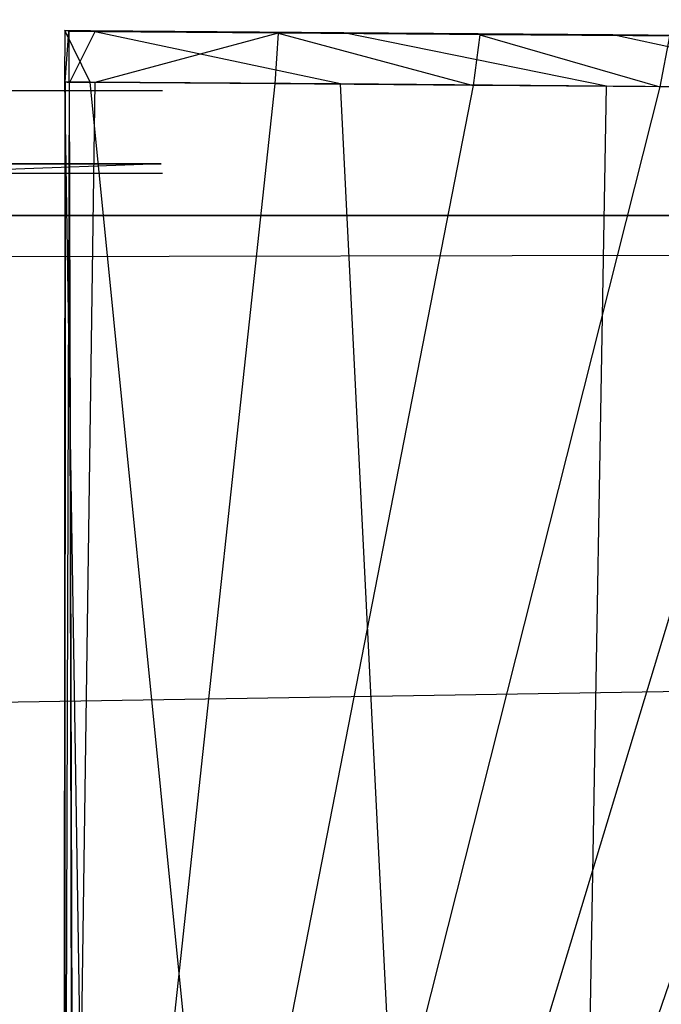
# Model space of a CAD drawing. Extents: x 0 to 0.987, y -0.451 to 0.
# Tile 26 of 33: x 0.732 to 0.74, y -0.44 to -0.428. Entities that reach past the tile are written whole.
import ezdxf

# ---------------------------------------------------------------- set-up
doc = ezdxf.new("R2010")
doc.units = 0
for name, color, linetype in [('L10_SCHUBO_N_A700ZZ__6___REPLAC', 7, 'CONTINUOUS'), ('L17_FRONTO_N_A69000__0___REPLAC', 7, 'CONTINUOUS'), ('L18_GRIFF_N_A69000__2___REPLACE', 7, 'CONTINUOUS'), ('L19_GRIFF_N_A69000__1___REPLACE', 7, 'CONTINUOUS'), ('L22_SCHUBU_N_A69000__2___REPLAC', 7, 'CONTINUOUS'), ('L25_FRONTU_N_A69000__0___REPLAC', 7, 'CONTINUOUS'), ('L6_GRIFF_N_A69000__2___REPLACEM', 7, 'CONTINUOUS'), ('L7_GRIFF_N_A69000__1___REPLACEM', 7, 'CONTINUOUS')]:
    doc.layers.add(name, color=color, linetype=linetype)

msp = doc.modelspace()

# ---------------------------------------------------------------- linework, layer by layer
at = {"layer": 'L10_SCHUBO_N_A700ZZ__6___REPLAC', "color": 8}
for points, invisible_edges in [([(0.946513, -0.104, 0.2334), (0.556997, -0.43, 0.2334), (0.556997, -0.104, 0.2334), (0.946513, -0.104, 0.2334)], 13), ([(0.556997, -0.43, 0.2334), (0.946513, -0.104, 0.2334), (0.946513, -0.43, 0.2334), (0.556997, -0.43, 0.2334)], 14), ([(0.946513, -0.43, 0.2494), (0.556997, -0.104, 0.2494), (0.556997, -0.43, 0.2494), (0.946513, -0.43, 0.2494)], 13), ([(0.556997, -0.104, 0.2494), (0.946513, -0.43, 0.2494), (0.946513, -0.104, 0.2494), (0.556997, -0.104, 0.2494)], 14), ([(0.946513, -0.43, 0.2334), (0.556997, -0.43, 0.2494), (0.556997, -0.43, 0.2334), (0.946513, -0.43, 0.2334)], 13), ([(0.556997, -0.43, 0.2494), (0.946513, -0.43, 0.2334), (0.946513, -0.43, 0.2494), (0.556997, -0.43, 0.2494)], 14)]:
    msp.add_3dface(points, dxfattribs=dict(at, invisible_edges=invisible_edges))
at = {"layer": 'L17_FRONTO_N_A69000__0___REPLAC', "color": 8}
for points, invisible_edges in [([(0.003722, -0.43, 0.20371), (0.983193, -0.43, 0.202), (0.003722, -0.43, 0.202), (0.003722, -0.43, 0.20371)], 13), ([(0.983193, -0.43, 0.202), (0.003722, -0.43, 0.20371), (0.983193, -0.43, 0.20371), (0.983193, -0.43, 0.202)], 14), ([(0.003722, -0.43, 0.396586), (0.983193, -0.43, 0.20371), (0.003722, -0.43, 0.20371), (0.003722, -0.43, 0.396586)], 13), ([(0.983193, -0.43, 0.20371), (0.003722, -0.43, 0.396586), (0.251342, -0.43, 0.369166), (0.983193, -0.43, 0.20371)], 10), ([(0.983193, -0.43, 0.202), (0.003722, -0.431928, 0.202), (0.003722, -0.43, 0.202), (0.983193, -0.43, 0.202)], 13), ([(0.003722, -0.431928, 0.202), (0.983193, -0.43, 0.202), (0.983193, -0.431928, 0.202), (0.003722, -0.431928, 0.202)], 14), ([(0.983193, -0.43, 0.20371), (0.251342, -0.43, 0.369166), (0.734, -0.43, 0.369085), (0.983193, -0.43, 0.20371)], 13), ([(0.7373, -0.43, 0.36941), (0.983193, -0.43, 0.20371), (0.734, -0.43, 0.369085), (0.7373, -0.43, 0.36941)], 10), ([(0.983193, -0.43, 0.20371), (0.7373, -0.43, 0.36941), (0.983193, -0.43, 0.396382), (0.983193, -0.43, 0.20371)], 13), ([(0.983193, -0.43, 0.396382), (0.7373, -0.43, 0.36941), (0.740473, -0.43, 0.370372), (0.983193, -0.43, 0.396382)], 15), ([(0.983193, -0.431928, 0.202), (0.003722, -0.447345, 0.202), (0.003722, -0.431928, 0.202), (0.983193, -0.431928, 0.202)], 13), ([(0.003722, -0.447345, 0.202), (0.983193, -0.431928, 0.202), (0.983193, -0.447345, 0.202), (0.003722, -0.447345, 0.202)], 14)]:
    msp.add_3dface(points, dxfattribs=dict(at, invisible_edges=invisible_edges))
at = {"layer": 'L18_GRIFF_N_A69000__2___REPLACE', "color": 254}
for points, invisible_edges in [([(0.732778, -0.428383, 0.165831), (0.732784, -0.427765, 0.166073), (0.732779, -0.427763, 0.165603), (0.732778, -0.428383, 0.165831)], 14), ([(0.732779, -0.427763, 0.165603), (0.733085, -0.428385, 0.165867), (0.732778, -0.428383, 0.165831), (0.732779, -0.427763, 0.165603)], 13), ([(0.732784, -0.427765, 0.166073), (0.732778, -0.428383, 0.165831), (0.732784, -0.428384, 0.166296), (0.732784, -0.427765, 0.166073)], 13), ([(0.733085, -0.428385, 0.165867), (0.732779, -0.427763, 0.165603), (0.733086, -0.427766, 0.165639), (0.733085, -0.428385, 0.165867)], 14), ([(0.732784, -0.427765, 0.166073), (0.733086, -0.427766, 0.165639), (0.732779, -0.427763, 0.165603), (0.732784, -0.427765, 0.166073)], 13), ([(0.732784, -0.428384, 0.166296), (0.732828, -0.427775, 0.169947), (0.732784, -0.427765, 0.166073), (0.732784, -0.428384, 0.166296)], 14), ([(0.732828, -0.427775, 0.169947), (0.733091, -0.427767, 0.166109), (0.732784, -0.427765, 0.166073), (0.732828, -0.427775, 0.169947)], 13), ([(0.733086, -0.427766, 0.165639), (0.732784, -0.427765, 0.166073), (0.733091, -0.427767, 0.166109), (0.733086, -0.427766, 0.165639)], 14), ([(0.732828, -0.427775, 0.169947), (0.732784, -0.428384, 0.166296), (0.73283, -0.428389, 0.170158), (0.732828, -0.427775, 0.169947)], 13), ([(0.733091, -0.427767, 0.166109), (0.732828, -0.427775, 0.169947), (0.733136, -0.427777, 0.169982), (0.733091, -0.427767, 0.166109)], 14), ([(0.73283, -0.428389, 0.170158), (0.732834, -0.427776, 0.170396), (0.732828, -0.427775, 0.169947), (0.73283, -0.428389, 0.170158)], 14), ([(0.732834, -0.427776, 0.170396), (0.733136, -0.427777, 0.169982), (0.732828, -0.427775, 0.169947), (0.732834, -0.427776, 0.170396)], 13), ([(0.732834, -0.427776, 0.170396), (0.73283, -0.428389, 0.170158), (0.732835, -0.428389, 0.170608), (0.732834, -0.427776, 0.170396)], 13), ([(0.732835, -0.428389, 0.170608), (0.733141, -0.427779, 0.170432), (0.732834, -0.427776, 0.170396), (0.732835, -0.428389, 0.170608)], 13), ([(0.733136, -0.427777, 0.169982), (0.732834, -0.427776, 0.170396), (0.733141, -0.427779, 0.170432), (0.733136, -0.427777, 0.169982)], 14), ([(0.733141, -0.427779, 0.170432), (0.732835, -0.428389, 0.170608), (0.733142, -0.428392, 0.170643), (0.733141, -0.427779, 0.170432)], 14), ([(0.733086, -0.427766, 0.165639), (0.736114, -0.428409, 0.166218), (0.733085, -0.428385, 0.165867), (0.733086, -0.427766, 0.165639)], 13), ([(0.736114, -0.428409, 0.166218), (0.733086, -0.427766, 0.165639), (0.736154, -0.427789, 0.165995), (0.736114, -0.428409, 0.166218)], 14), ([(0.733091, -0.427767, 0.166109), (0.736154, -0.427789, 0.165995), (0.733086, -0.427766, 0.165639), (0.733091, -0.427767, 0.166109)], 13), ([(0.733136, -0.427777, 0.169982), (0.736076, -0.42779, 0.166455), (0.733091, -0.427767, 0.166109), (0.733136, -0.427777, 0.169982)], 13), ([(0.736154, -0.427789, 0.165995), (0.733091, -0.427767, 0.166109), (0.736076, -0.42779, 0.166455), (0.736154, -0.427789, 0.165995)], 14), ([(0.733141, -0.427779, 0.170432), (0.735435, -0.427795, 0.170249), (0.733136, -0.427777, 0.169982), (0.733141, -0.427779, 0.170432)], 13), ([(0.736076, -0.42779, 0.166455), (0.733136, -0.427777, 0.169982), (0.735435, -0.427795, 0.170249), (0.736076, -0.42779, 0.166455)], 14), ([(0.735435, -0.427795, 0.170249), (0.733141, -0.427779, 0.170432), (0.735361, -0.427796, 0.17069), (0.735435, -0.427795, 0.170249)], 14), ([(0.733142, -0.428392, 0.170643), (0.735361, -0.427796, 0.17069), (0.733141, -0.427779, 0.170432), (0.733142, -0.428392, 0.170643)], 13), ([(0.735361, -0.427796, 0.17069), (0.733142, -0.428392, 0.170643), (0.735321, -0.428408, 0.170896), (0.735361, -0.427796, 0.17069)], 14), ([(0.737718, -0.428428, 0.171563), (0.735361, -0.427796, 0.17069), (0.735321, -0.428408, 0.170896), (0.737718, -0.428428, 0.171563)], 13), ([(0.735361, -0.427796, 0.17069), (0.737948, -0.427816, 0.170949), (0.735435, -0.427795, 0.170249), (0.735361, -0.427796, 0.17069)], 13), ([(0.737948, -0.427816, 0.170949), (0.735361, -0.427796, 0.17069), (0.737797, -0.427816, 0.171368), (0.737948, -0.427816, 0.170949)], 14), ([(0.735361, -0.427796, 0.17069), (0.737718, -0.428428, 0.171563), (0.737797, -0.427816, 0.171368), (0.735361, -0.427796, 0.17069)], 14), ([(0.735435, -0.427795, 0.170249), (0.739249, -0.427816, 0.167339), (0.736076, -0.42779, 0.166455), (0.735435, -0.427795, 0.170249)], 13), ([(0.739249, -0.427816, 0.167339), (0.735435, -0.427795, 0.170249), (0.737948, -0.427816, 0.170949), (0.739249, -0.427816, 0.167339)], 14), ([(0.736076, -0.42779, 0.166455), (0.739407, -0.427816, 0.166901), (0.736154, -0.427789, 0.165995), (0.736076, -0.42779, 0.166455)], 13), ([(0.739407, -0.427816, 0.166901), (0.736076, -0.42779, 0.166455), (0.739249, -0.427816, 0.167339), (0.739407, -0.427816, 0.166901)], 14), ([(0.736154, -0.427789, 0.165995), (0.73933, -0.428435, 0.167114), (0.736114, -0.428409, 0.166218), (0.736154, -0.427789, 0.165995)], 13), ([(0.73933, -0.428435, 0.167114), (0.736154, -0.427789, 0.165995), (0.739407, -0.427816, 0.166901), (0.73933, -0.428435, 0.167114)], 14), ([(0.739976, -0.428444, 0.172583), (0.737797, -0.427816, 0.171368), (0.737718, -0.428428, 0.171563), (0.739976, -0.428444, 0.172583)], 13), ([(0.737797, -0.427816, 0.171368), (0.740316, -0.427833, 0.17202), (0.737948, -0.427816, 0.170949), (0.737797, -0.427816, 0.171368)], 13), ([(0.740316, -0.427833, 0.17202), (0.737797, -0.427816, 0.171368), (0.740093, -0.427832, 0.172406), (0.740316, -0.427833, 0.17202)], 14), ([(0.737797, -0.427816, 0.171368), (0.739976, -0.428444, 0.172583), (0.740093, -0.427832, 0.172406), (0.737797, -0.427816, 0.171368)], 14), ([(0.737948, -0.427816, 0.170949), (0.74224, -0.427838, 0.168691), (0.739249, -0.427816, 0.167339), (0.737948, -0.427816, 0.170949)], 13), ([(0.74224, -0.427838, 0.168691), (0.737948, -0.427816, 0.170949), (0.740316, -0.427833, 0.17202), (0.74224, -0.427838, 0.168691)], 14), ([(0.739249, -0.427816, 0.167339), (0.742473, -0.427838, 0.168288), (0.739407, -0.427816, 0.166901), (0.739249, -0.427816, 0.167339)], 13), ([(0.742473, -0.427838, 0.168288), (0.739249, -0.427816, 0.167339), (0.74224, -0.427838, 0.168691), (0.742473, -0.427838, 0.168288)], 14), ([(0.739407, -0.427816, 0.166901), (0.742361, -0.428457, 0.168484), (0.73933, -0.428435, 0.167114), (0.739407, -0.427816, 0.166901)], 13), ([(0.742361, -0.428457, 0.168484), (0.739407, -0.427816, 0.166901), (0.742473, -0.427838, 0.168288), (0.742361, -0.428457, 0.168484)], 14), ([(0.742023, -0.428448, 0.174016), (0.740093, -0.427832, 0.172406), (0.739976, -0.428444, 0.172583), (0.742023, -0.428448, 0.174016)], 13), ([(0.732778, -0.428383, 0.165831), (0.733073, -0.4469, 0.172665), (0.732766, -0.446898, 0.172629), (0.732778, -0.428383, 0.165831)], 13), ([(0.732776, -0.446882, 0.172985), (0.732778, -0.428383, 0.165831), (0.732766, -0.446898, 0.172629), (0.732776, -0.446882, 0.172985)], 13), ([(0.732778, -0.428383, 0.165831), (0.732776, -0.446882, 0.172985), (0.732784, -0.428384, 0.166296), (0.732778, -0.428383, 0.165831)], 14), ([(0.732784, -0.428384, 0.166296), (0.732776, -0.446882, 0.172985), (0.73283, -0.428389, 0.170158), (0.732784, -0.428384, 0.166296)], 14), ([(0.73283, -0.428389, 0.170158), (0.732776, -0.446882, 0.172985), (0.732874, -0.446722, 0.176459), (0.73283, -0.428389, 0.170158)], 14), ([(0.733073, -0.4469, 0.172665), (0.732778, -0.428383, 0.165831), (0.733085, -0.428385, 0.165867), (0.733073, -0.4469, 0.172665)], 14), ([(0.732887, -0.446701, 0.17692), (0.73283, -0.428389, 0.170158), (0.732874, -0.446722, 0.176459), (0.732887, -0.446701, 0.17692)], 13), ([(0.73283, -0.428389, 0.170158), (0.732887, -0.446701, 0.17692), (0.732835, -0.428389, 0.170608), (0.73283, -0.428389, 0.170158)], 14), ([(0.732887, -0.446701, 0.17692), (0.733142, -0.428392, 0.170643), (0.732835, -0.428389, 0.170608), (0.732887, -0.446701, 0.17692)], 13), ([(0.733142, -0.428392, 0.170643), (0.732887, -0.446701, 0.17692), (0.733342, -0.446702, 0.176969), (0.733142, -0.428392, 0.170643)], 14), ([(0.733085, -0.428385, 0.165867), (0.734939, -0.446915, 0.172881), (0.733073, -0.4469, 0.172665), (0.733085, -0.428385, 0.165867)], 13), ([(0.734939, -0.446915, 0.172881), (0.733085, -0.428385, 0.165867), (0.736114, -0.428409, 0.166218), (0.734939, -0.446915, 0.172881)], 14), ([(0.733342, -0.446702, 0.176969), (0.735321, -0.428408, 0.170896), (0.733142, -0.428392, 0.170643), (0.733342, -0.446702, 0.176969)], 13), ([(0.735321, -0.428408, 0.170896), (0.733342, -0.446702, 0.176969), (0.734147, -0.446702, 0.177057), (0.735321, -0.428408, 0.170896)], 14), ([(0.737718, -0.428428, 0.171563), (0.735321, -0.428408, 0.170896), (0.734147, -0.446702, 0.177057), (0.737718, -0.428428, 0.171563)], 14), ([(0.737718, -0.428428, 0.171563), (0.734147, -0.446702, 0.177057), (0.735361, -0.446704, 0.177375), (0.737718, -0.428428, 0.171563)], 14), ([(0.736114, -0.428409, 0.166218), (0.737033, -0.446932, 0.173464), (0.734939, -0.446915, 0.172881), (0.736114, -0.428409, 0.166218)], 13), ([(0.739976, -0.428444, 0.172583), (0.737718, -0.428428, 0.171563), (0.735361, -0.446704, 0.177375), (0.739976, -0.428444, 0.172583)], 14), ([(0.739976, -0.428444, 0.172583), (0.735361, -0.446704, 0.177375), (0.736505, -0.446704, 0.17786), (0.739976, -0.428444, 0.172583)], 14), ([(0.737033, -0.446932, 0.173464), (0.736114, -0.428409, 0.166218), (0.73933, -0.428435, 0.167114), (0.737033, -0.446932, 0.173464)], 14), ([(0.742023, -0.428448, 0.174016), (0.739976, -0.428444, 0.172583), (0.736505, -0.446704, 0.17786), (0.742023, -0.428448, 0.174016)], 14), ([(0.742023, -0.428448, 0.174016), (0.736505, -0.446704, 0.17786), (0.737541, -0.446699, 0.178543), (0.742023, -0.428448, 0.174016)], 14), ([(0.73933, -0.428435, 0.167114), (0.739006, -0.446946, 0.174357), (0.737033, -0.446932, 0.173464), (0.73933, -0.428435, 0.167114)], 13), ([(0.743803, -0.428443, 0.175786), (0.742023, -0.428448, 0.174016), (0.737541, -0.446699, 0.178543), (0.743803, -0.428443, 0.175786)], 14), ([(0.743803, -0.428443, 0.175786), (0.737541, -0.446699, 0.178543), (0.738441, -0.44669, 0.179386), (0.743803, -0.428443, 0.175786)], 14), ([(0.745232, -0.428442, 0.177827), (0.743803, -0.428443, 0.175786), (0.738441, -0.44669, 0.179386), (0.745232, -0.428442, 0.177827)], 14), ([(0.745232, -0.428442, 0.177827), (0.738441, -0.44669, 0.179386), (0.739165, -0.446685, 0.180358), (0.745232, -0.428442, 0.177827)], 14), ([(0.739006, -0.446946, 0.174357), (0.73933, -0.428435, 0.167114), (0.742361, -0.428457, 0.168484), (0.739006, -0.446946, 0.174357)], 14), ([(0.745232, -0.428442, 0.177827), (0.739165, -0.446685, 0.180358), (0.746238, -0.428444, 0.180092), (0.745232, -0.428442, 0.177827)], 14), ([(0.746238, -0.428444, 0.180092), (0.739165, -0.446685, 0.180358), (0.739674, -0.446683, 0.181437), (0.746238, -0.428444, 0.180092)], 14), ([(0.746901, -0.428441, 0.182495), (0.746238, -0.428444, 0.180092), (0.739674, -0.446683, 0.181437), (0.746901, -0.428441, 0.182495)], 14), ([(0.746901, -0.428441, 0.182495), (0.739674, -0.446683, 0.181437), (0.740009, -0.446679, 0.182581), (0.746901, -0.428441, 0.182495)], 14), ([(0.742361, -0.428457, 0.168484), (0.740795, -0.44695, 0.175611), (0.739006, -0.446946, 0.174357), (0.742361, -0.428457, 0.168484)], 13)]:
    msp.add_3dface(points, dxfattribs=dict(at, invisible_edges=invisible_edges))
at = {"layer": 'L19_GRIFF_N_A69000__1___REPLACE', "color": 254}
for points, invisible_edges in [([(0.251811, -0.42861, 0.1702), (0.733962, -0.428493, 0.166797), (0.251829, -0.428493, 0.166797), (0.251811, -0.42861, 0.1702)], 13), ([(0.733962, -0.428493, 0.166797), (0.251811, -0.42861, 0.1702), (0.733944, -0.42861, 0.1702), (0.733962, -0.428493, 0.166797)], 14), ([(0.251829, -0.428493, 0.166797), (0.733961, -0.42949, 0.167178), (0.251828, -0.42949, 0.167178), (0.251829, -0.428493, 0.166797)], 13), ([(0.733961, -0.42949, 0.167178), (0.251829, -0.428493, 0.166797), (0.733962, -0.428493, 0.166797), (0.733961, -0.42949, 0.167178)], 14), ([(0.733944, -0.429376, 0.170481), (0.251811, -0.42861, 0.1702), (0.251811, -0.429376, 0.170481), (0.733944, -0.429376, 0.170481)], 13), ([(0.251811, -0.42861, 0.1702), (0.733944, -0.429376, 0.170481), (0.733944, -0.42861, 0.1702), (0.251811, -0.42861, 0.1702)], 14), ([(0.251811, -0.446458, 0.176732), (0.733944, -0.429376, 0.170481), (0.251811, -0.429376, 0.170481), (0.251811, -0.446458, 0.176732)], 13), ([(0.733944, -0.429376, 0.170481), (0.251811, -0.446458, 0.176732), (0.733944, -0.446458, 0.176732), (0.733944, -0.429376, 0.170481)], 14), ([(0.251828, -0.42949, 0.167178), (0.733945, -0.449681, 0.174543), (0.251811, -0.449681, 0.174543), (0.251828, -0.42949, 0.167178)], 13), ([(0.733945, -0.449681, 0.174543), (0.251828, -0.42949, 0.167178), (0.733961, -0.42949, 0.167178), (0.733945, -0.449681, 0.174543)], 14)]:
    msp.add_3dface(points, dxfattribs=dict(at, invisible_edges=invisible_edges))
at = {"layer": 'L22_SCHUBU_N_A69000__2___REPLAC', "color": 8}
for points, invisible_edges in [([(0.9465, -0.43, 0.0494), (0.0405, -0.104, 0.0494), (0.0405, -0.43, 0.0494), (0.9465, -0.43, 0.0494)], 13), ([(0.0405, -0.104, 0.0494), (0.9465, -0.43, 0.0494), (0.946513, -0.104, 0.0494), (0.0405, -0.104, 0.0494)], 14), ([(0.946513, -0.104, 0.0334), (0.0405, -0.43, 0.0334), (0.0405, -0.104, 0.0334), (0.946513, -0.104, 0.0334)], 13), ([(0.0405, -0.43, 0.0334), (0.946513, -0.104, 0.0334), (0.9465, -0.43, 0.0334), (0.0405, -0.43, 0.0334)], 14), ([(0.9465, -0.43, 0.0494), (0.0405, -0.43, 0.0334), (0.9465, -0.43, 0.0334), (0.9465, -0.43, 0.0494)], 13), ([(0.0405, -0.43, 0.0334), (0.9465, -0.43, 0.0494), (0.0405, -0.43, 0.0494), (0.0405, -0.43, 0.0334)], 14)]:
    msp.add_3dface(points, dxfattribs=dict(at, invisible_edges=invisible_edges))
at = {"layer": 'L25_FRONTU_N_A69000__0___REPLAC', "color": 8}
for points, invisible_edges in [([(0.003722, -0.43, 0.00371), (0.983193, -0.43, 0.002), (0.003722, -0.43, 0.002), (0.003722, -0.43, 0.00371)], 13), ([(0.983193, -0.43, 0.002), (0.003722, -0.43, 0.00371), (0.983193, -0.43, 0.00371), (0.983193, -0.43, 0.002)], 14), ([(0.003722, -0.43, 0.196586), (0.983193, -0.43, 0.00371), (0.003722, -0.43, 0.00371), (0.003722, -0.43, 0.196586)], 13), ([(0.983193, -0.43, 0.00371), (0.003722, -0.43, 0.196586), (0.251342, -0.43, 0.169166), (0.983193, -0.43, 0.00371)], 10), ([(0.983193, -0.43, 0.002), (0.003722, -0.431928, 0.002), (0.003722, -0.43, 0.002), (0.983193, -0.43, 0.002)], 13), ([(0.003722, -0.431928, 0.002), (0.983193, -0.43, 0.002), (0.983193, -0.431928, 0.002), (0.003722, -0.431928, 0.002)], 14), ([(0.983193, -0.43, 0.00371), (0.251342, -0.43, 0.169166), (0.734, -0.43, 0.169085), (0.983193, -0.43, 0.00371)], 13), ([(0.7373, -0.43, 0.16941), (0.983193, -0.43, 0.00371), (0.734, -0.43, 0.169085), (0.7373, -0.43, 0.16941)], 10), ([(0.983193, -0.43, 0.00371), (0.7373, -0.43, 0.16941), (0.983193, -0.43, 0.196382), (0.983193, -0.43, 0.00371)], 13), ([(0.983193, -0.43, 0.196382), (0.7373, -0.43, 0.16941), (0.740473, -0.43, 0.170372), (0.983193, -0.43, 0.196382)], 15), ([(0.983193, -0.431928, 0.002), (0.003722, -0.447345, 0.002), (0.003722, -0.431928, 0.002), (0.983193, -0.431928, 0.002)], 13), ([(0.003722, -0.447345, 0.002), (0.983193, -0.431928, 0.002), (0.983193, -0.447345, 0.002), (0.003722, -0.447345, 0.002)], 14)]:
    msp.add_3dface(points, dxfattribs=dict(at, invisible_edges=invisible_edges))
at = {"layer": 'L6_GRIFF_N_A69000__2___REPLACEM', "color": 254}
for points, invisible_edges in [([(0.732778, -0.428383, 0.365831), (0.732784, -0.427765, 0.366073), (0.732779, -0.427763, 0.365603), (0.732778, -0.428383, 0.365831)], 14), ([(0.732779, -0.427763, 0.365603), (0.733085, -0.428385, 0.365867), (0.732778, -0.428383, 0.365831), (0.732779, -0.427763, 0.365603)], 13), ([(0.732784, -0.427765, 0.366073), (0.732778, -0.428383, 0.365831), (0.732784, -0.428384, 0.366296), (0.732784, -0.427765, 0.366073)], 13), ([(0.733085, -0.428385, 0.365867), (0.732779, -0.427763, 0.365603), (0.733086, -0.427766, 0.365639), (0.733085, -0.428385, 0.365867)], 14), ([(0.732784, -0.427765, 0.366073), (0.733086, -0.427766, 0.365639), (0.732779, -0.427763, 0.365603), (0.732784, -0.427765, 0.366073)], 13), ([(0.732784, -0.428384, 0.366296), (0.732828, -0.427775, 0.369947), (0.732784, -0.427765, 0.366073), (0.732784, -0.428384, 0.366296)], 14), ([(0.732828, -0.427775, 0.369947), (0.733091, -0.427767, 0.366109), (0.732784, -0.427765, 0.366073), (0.732828, -0.427775, 0.369947)], 13), ([(0.733086, -0.427766, 0.365639), (0.732784, -0.427765, 0.366073), (0.733091, -0.427767, 0.366109), (0.733086, -0.427766, 0.365639)], 14), ([(0.732828, -0.427775, 0.369947), (0.732784, -0.428384, 0.366296), (0.73283, -0.428389, 0.370158), (0.732828, -0.427775, 0.369947)], 13), ([(0.733091, -0.427767, 0.366109), (0.732828, -0.427775, 0.369947), (0.733136, -0.427777, 0.369982), (0.733091, -0.427767, 0.366109)], 14), ([(0.73283, -0.428389, 0.370158), (0.732834, -0.427776, 0.370396), (0.732828, -0.427775, 0.369947), (0.73283, -0.428389, 0.370158)], 14), ([(0.732834, -0.427776, 0.370396), (0.733136, -0.427777, 0.369982), (0.732828, -0.427775, 0.369947), (0.732834, -0.427776, 0.370396)], 13), ([(0.732834, -0.427776, 0.370396), (0.73283, -0.428389, 0.370158), (0.732835, -0.428389, 0.370608), (0.732834, -0.427776, 0.370396)], 13), ([(0.732835, -0.428389, 0.370608), (0.733141, -0.427779, 0.370432), (0.732834, -0.427776, 0.370396), (0.732835, -0.428389, 0.370608)], 13), ([(0.733136, -0.427777, 0.369982), (0.732834, -0.427776, 0.370396), (0.733141, -0.427779, 0.370432), (0.733136, -0.427777, 0.369982)], 14), ([(0.733141, -0.427779, 0.370432), (0.732835, -0.428389, 0.370608), (0.733142, -0.428392, 0.370643), (0.733141, -0.427779, 0.370432)], 14), ([(0.733086, -0.427766, 0.365639), (0.736114, -0.428409, 0.366218), (0.733085, -0.428385, 0.365867), (0.733086, -0.427766, 0.365639)], 13), ([(0.736114, -0.428409, 0.366218), (0.733086, -0.427766, 0.365639), (0.736154, -0.427789, 0.365995), (0.736114, -0.428409, 0.366218)], 14), ([(0.733091, -0.427767, 0.366109), (0.736154, -0.427789, 0.365995), (0.733086, -0.427766, 0.365639), (0.733091, -0.427767, 0.366109)], 13), ([(0.733136, -0.427777, 0.369982), (0.736076, -0.42779, 0.366455), (0.733091, -0.427767, 0.366109), (0.733136, -0.427777, 0.369982)], 13), ([(0.736154, -0.427789, 0.365995), (0.733091, -0.427767, 0.366109), (0.736076, -0.42779, 0.366455), (0.736154, -0.427789, 0.365995)], 14), ([(0.733141, -0.427779, 0.370432), (0.735435, -0.427795, 0.370249), (0.733136, -0.427777, 0.369982), (0.733141, -0.427779, 0.370432)], 13), ([(0.736076, -0.42779, 0.366455), (0.733136, -0.427777, 0.369982), (0.735435, -0.427795, 0.370249), (0.736076, -0.42779, 0.366455)], 14), ([(0.735435, -0.427795, 0.370249), (0.733141, -0.427779, 0.370432), (0.735361, -0.427796, 0.37069), (0.735435, -0.427795, 0.370249)], 14), ([(0.733142, -0.428392, 0.370643), (0.735361, -0.427796, 0.37069), (0.733141, -0.427779, 0.370432), (0.733142, -0.428392, 0.370643)], 13), ([(0.735361, -0.427796, 0.37069), (0.733142, -0.428392, 0.370643), (0.735321, -0.428408, 0.370896), (0.735361, -0.427796, 0.37069)], 14), ([(0.737718, -0.428428, 0.371563), (0.735361, -0.427796, 0.37069), (0.735321, -0.428408, 0.370896), (0.737718, -0.428428, 0.371563)], 13), ([(0.735361, -0.427796, 0.37069), (0.737948, -0.427816, 0.370949), (0.735435, -0.427795, 0.370249), (0.735361, -0.427796, 0.37069)], 13), ([(0.737948, -0.427816, 0.370949), (0.735361, -0.427796, 0.37069), (0.737797, -0.427816, 0.371368), (0.737948, -0.427816, 0.370949)], 14), ([(0.735361, -0.427796, 0.37069), (0.737718, -0.428428, 0.371563), (0.737797, -0.427816, 0.371368), (0.735361, -0.427796, 0.37069)], 14), ([(0.735435, -0.427795, 0.370249), (0.739249, -0.427816, 0.367339), (0.736076, -0.42779, 0.366455), (0.735435, -0.427795, 0.370249)], 13), ([(0.739249, -0.427816, 0.367339), (0.735435, -0.427795, 0.370249), (0.737948, -0.427816, 0.370949), (0.739249, -0.427816, 0.367339)], 14), ([(0.736076, -0.42779, 0.366455), (0.739407, -0.427816, 0.366901), (0.736154, -0.427789, 0.365995), (0.736076, -0.42779, 0.366455)], 13), ([(0.739407, -0.427816, 0.366901), (0.736076, -0.42779, 0.366455), (0.739249, -0.427816, 0.367339), (0.739407, -0.427816, 0.366901)], 14), ([(0.736154, -0.427789, 0.365995), (0.73933, -0.428435, 0.367114), (0.736114, -0.428409, 0.366218), (0.736154, -0.427789, 0.365995)], 13), ([(0.73933, -0.428435, 0.367114), (0.736154, -0.427789, 0.365995), (0.739407, -0.427816, 0.366901), (0.73933, -0.428435, 0.367114)], 14), ([(0.739976, -0.428444, 0.372583), (0.737797, -0.427816, 0.371368), (0.737718, -0.428428, 0.371563), (0.739976, -0.428444, 0.372583)], 13), ([(0.737797, -0.427816, 0.371368), (0.740316, -0.427833, 0.37202), (0.737948, -0.427816, 0.370949), (0.737797, -0.427816, 0.371368)], 13), ([(0.740316, -0.427833, 0.37202), (0.737797, -0.427816, 0.371368), (0.740093, -0.427832, 0.372406), (0.740316, -0.427833, 0.37202)], 14), ([(0.737797, -0.427816, 0.371368), (0.739976, -0.428444, 0.372583), (0.740093, -0.427832, 0.372406), (0.737797, -0.427816, 0.371368)], 14), ([(0.737948, -0.427816, 0.370949), (0.74224, -0.427838, 0.368691), (0.739249, -0.427816, 0.367339), (0.737948, -0.427816, 0.370949)], 13), ([(0.74224, -0.427838, 0.368691), (0.737948, -0.427816, 0.370949), (0.740316, -0.427833, 0.37202), (0.74224, -0.427838, 0.368691)], 14), ([(0.739249, -0.427816, 0.367339), (0.742473, -0.427838, 0.368288), (0.739407, -0.427816, 0.366901), (0.739249, -0.427816, 0.367339)], 13), ([(0.742473, -0.427838, 0.368288), (0.739249, -0.427816, 0.367339), (0.74224, -0.427838, 0.368691), (0.742473, -0.427838, 0.368288)], 14), ([(0.739407, -0.427816, 0.366901), (0.742361, -0.428457, 0.368484), (0.73933, -0.428435, 0.367114), (0.739407, -0.427816, 0.366901)], 13), ([(0.742361, -0.428457, 0.368484), (0.739407, -0.427816, 0.366901), (0.742473, -0.427838, 0.368288), (0.742361, -0.428457, 0.368484)], 14), ([(0.742023, -0.428448, 0.374016), (0.740093, -0.427832, 0.372406), (0.739976, -0.428444, 0.372583), (0.742023, -0.428448, 0.374016)], 13), ([(0.732778, -0.428383, 0.365831), (0.733073, -0.4469, 0.372665), (0.732766, -0.446898, 0.372629), (0.732778, -0.428383, 0.365831)], 13), ([(0.732776, -0.446882, 0.372985), (0.732778, -0.428383, 0.365831), (0.732766, -0.446898, 0.372629), (0.732776, -0.446882, 0.372985)], 13), ([(0.732778, -0.428383, 0.365831), (0.732776, -0.446882, 0.372985), (0.732784, -0.428384, 0.366296), (0.732778, -0.428383, 0.365831)], 14), ([(0.732784, -0.428384, 0.366296), (0.732776, -0.446882, 0.372985), (0.73283, -0.428389, 0.370158), (0.732784, -0.428384, 0.366296)], 14), ([(0.73283, -0.428389, 0.370158), (0.732776, -0.446882, 0.372985), (0.732874, -0.446722, 0.376459), (0.73283, -0.428389, 0.370158)], 14), ([(0.733073, -0.4469, 0.372665), (0.732778, -0.428383, 0.365831), (0.733085, -0.428385, 0.365867), (0.733073, -0.4469, 0.372665)], 14), ([(0.732887, -0.446701, 0.37692), (0.73283, -0.428389, 0.370158), (0.732874, -0.446722, 0.376459), (0.732887, -0.446701, 0.37692)], 13), ([(0.73283, -0.428389, 0.370158), (0.732887, -0.446701, 0.37692), (0.732835, -0.428389, 0.370608), (0.73283, -0.428389, 0.370158)], 14), ([(0.732887, -0.446701, 0.37692), (0.733142, -0.428392, 0.370643), (0.732835, -0.428389, 0.370608), (0.732887, -0.446701, 0.37692)], 13), ([(0.733142, -0.428392, 0.370643), (0.732887, -0.446701, 0.37692), (0.733342, -0.446702, 0.376969), (0.733142, -0.428392, 0.370643)], 14), ([(0.733085, -0.428385, 0.365867), (0.734939, -0.446915, 0.372881), (0.733073, -0.4469, 0.372665), (0.733085, -0.428385, 0.365867)], 13), ([(0.734939, -0.446915, 0.372881), (0.733085, -0.428385, 0.365867), (0.736114, -0.428409, 0.366218), (0.734939, -0.446915, 0.372881)], 14), ([(0.733342, -0.446702, 0.376969), (0.735321, -0.428408, 0.370896), (0.733142, -0.428392, 0.370643), (0.733342, -0.446702, 0.376969)], 13), ([(0.735321, -0.428408, 0.370896), (0.733342, -0.446702, 0.376969), (0.734147, -0.446702, 0.377057), (0.735321, -0.428408, 0.370896)], 14), ([(0.737718, -0.428428, 0.371563), (0.735321, -0.428408, 0.370896), (0.734147, -0.446702, 0.377057), (0.737718, -0.428428, 0.371563)], 14), ([(0.737718, -0.428428, 0.371563), (0.734147, -0.446702, 0.377057), (0.735361, -0.446704, 0.377375), (0.737718, -0.428428, 0.371563)], 14), ([(0.736114, -0.428409, 0.366218), (0.737033, -0.446932, 0.373464), (0.734939, -0.446915, 0.372881), (0.736114, -0.428409, 0.366218)], 13), ([(0.739976, -0.428444, 0.372583), (0.737718, -0.428428, 0.371563), (0.735361, -0.446704, 0.377375), (0.739976, -0.428444, 0.372583)], 14), ([(0.739976, -0.428444, 0.372583), (0.735361, -0.446704, 0.377375), (0.736505, -0.446704, 0.37786), (0.739976, -0.428444, 0.372583)], 14), ([(0.737033, -0.446932, 0.373464), (0.736114, -0.428409, 0.366218), (0.73933, -0.428435, 0.367114), (0.737033, -0.446932, 0.373464)], 14), ([(0.742023, -0.428448, 0.374016), (0.739976, -0.428444, 0.372583), (0.736505, -0.446704, 0.37786), (0.742023, -0.428448, 0.374016)], 14), ([(0.742023, -0.428448, 0.374016), (0.736505, -0.446704, 0.37786), (0.737541, -0.446699, 0.378543), (0.742023, -0.428448, 0.374016)], 14), ([(0.73933, -0.428435, 0.367114), (0.739006, -0.446946, 0.374357), (0.737033, -0.446932, 0.373464), (0.73933, -0.428435, 0.367114)], 13), ([(0.743803, -0.428443, 0.375786), (0.742023, -0.428448, 0.374016), (0.737541, -0.446699, 0.378543), (0.743803, -0.428443, 0.375786)], 14), ([(0.743803, -0.428443, 0.375786), (0.737541, -0.446699, 0.378543), (0.738441, -0.44669, 0.379386), (0.743803, -0.428443, 0.375786)], 14), ([(0.745232, -0.428442, 0.377827), (0.743803, -0.428443, 0.375786), (0.738441, -0.44669, 0.379386), (0.745232, -0.428442, 0.377827)], 14), ([(0.745232, -0.428442, 0.377827), (0.738441, -0.44669, 0.379386), (0.739165, -0.446685, 0.380358), (0.745232, -0.428442, 0.377827)], 14), ([(0.739006, -0.446946, 0.374357), (0.73933, -0.428435, 0.367114), (0.742361, -0.428457, 0.368484), (0.739006, -0.446946, 0.374357)], 14), ([(0.745232, -0.428442, 0.377827), (0.739165, -0.446685, 0.380358), (0.746238, -0.428444, 0.380092), (0.745232, -0.428442, 0.377827)], 14), ([(0.746238, -0.428444, 0.380092), (0.739165, -0.446685, 0.380358), (0.739674, -0.446683, 0.381437), (0.746238, -0.428444, 0.380092)], 14), ([(0.746901, -0.428441, 0.382495), (0.746238, -0.428444, 0.380092), (0.739674, -0.446683, 0.381437), (0.746901, -0.428441, 0.382495)], 14), ([(0.746901, -0.428441, 0.382495), (0.739674, -0.446683, 0.381437), (0.740009, -0.446679, 0.382581), (0.746901, -0.428441, 0.382495)], 14), ([(0.742361, -0.428457, 0.368484), (0.740795, -0.44695, 0.375611), (0.739006, -0.446946, 0.374357), (0.742361, -0.428457, 0.368484)], 13)]:
    msp.add_3dface(points, dxfattribs=dict(at, invisible_edges=invisible_edges))
at = {"layer": 'L7_GRIFF_N_A69000__1___REPLACEM', "color": 254}
for points, invisible_edges in [([(0.251811, -0.42861, 0.3702), (0.733962, -0.428493, 0.366797), (0.251829, -0.428493, 0.366797), (0.251811, -0.42861, 0.3702)], 13), ([(0.733962, -0.428493, 0.366797), (0.251811, -0.42861, 0.3702), (0.733944, -0.42861, 0.3702), (0.733962, -0.428493, 0.366797)], 14), ([(0.251829, -0.428493, 0.366797), (0.733961, -0.42949, 0.367178), (0.251828, -0.42949, 0.367178), (0.251829, -0.428493, 0.366797)], 13), ([(0.733961, -0.42949, 0.367178), (0.251829, -0.428493, 0.366797), (0.733962, -0.428493, 0.366797), (0.733961, -0.42949, 0.367178)], 14), ([(0.733944, -0.429376, 0.370481), (0.251811, -0.42861, 0.3702), (0.251811, -0.429376, 0.370481), (0.733944, -0.429376, 0.370481)], 13), ([(0.251811, -0.42861, 0.3702), (0.733944, -0.429376, 0.370481), (0.733944, -0.42861, 0.3702), (0.251811, -0.42861, 0.3702)], 14), ([(0.251811, -0.446458, 0.376732), (0.733944, -0.429376, 0.370481), (0.251811, -0.429376, 0.370481), (0.251811, -0.446458, 0.376732)], 13), ([(0.733944, -0.429376, 0.370481), (0.251811, -0.446458, 0.376732), (0.733944, -0.446458, 0.376732), (0.733944, -0.429376, 0.370481)], 14), ([(0.251828, -0.42949, 0.367178), (0.733945, -0.449681, 0.374543), (0.251811, -0.449681, 0.374543), (0.251828, -0.42949, 0.367178)], 13), ([(0.733945, -0.449681, 0.374543), (0.251828, -0.42949, 0.367178), (0.733961, -0.42949, 0.367178), (0.733945, -0.449681, 0.374543)], 14)]:
    msp.add_3dface(points, dxfattribs=dict(at, invisible_edges=invisible_edges))

doc.saveas('drawing.dxf')
